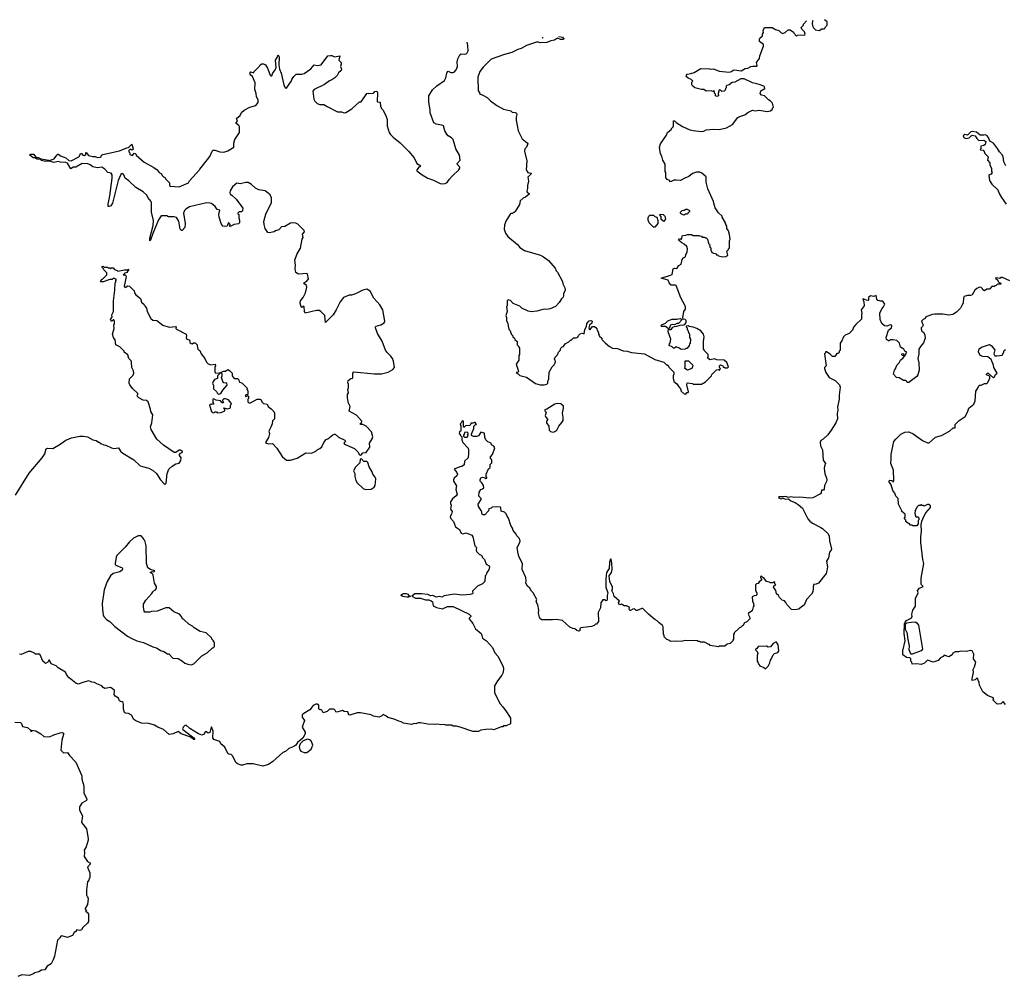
# Model space of a CAD drawing. Extents: x 1980017 to 2252640, y 74400 to 266395.
# Tile 195 of 256: x 2074187 to 2086289, y 249302 to 261061. Entities that reach past the tile are written whole.
import ezdxf

# ---------------------------------------------------------------- set-up
doc = ezdxf.new("R2010")
doc.units = 0

msp = doc.modelspace()

# ---------------------------------------------------------------- linework, layer by layer
at = {"layer": '0CON20XD'}
for points in [[(2080190, 257295), (2080198, 257258), (2080210, 257245), (2080232, 257192), (2080250, 257175), (2080250, 257165), (2080270, 257145), (2080272, 257132), (2080300, 257105), (2080300, 257065), (2080320, 257045), (2080320, 257035), (2080330, 257025), (2080330, 256945), (2080320, 256935), (2080320, 256875), (2080290, 256825), (2080319, 256741), (2080315, 256730), (2080290, 256725), (2080315, 256710), (2080335, 256688), (2080417, 256667), (2080525, 256590), (2080585, 256572), (2080635, 256572), (2080665, 256580), (2080680, 256595), (2080680, 256615), (2080692, 256645), (2080693, 256727), (2080730, 256795), (2080755, 256820), (2080767, 256843), (2080772, 256855), (2080770, 256875), (2080760, 256885), (2080760, 256895), (2080770, 256905), (2080770, 256915), (2080795, 256940), (2080810, 256975), (2080830, 256995), (2080840, 257025), (2080855, 257040), (2080870, 257045), (2080890, 257075), (2080935, 257100), (2080955, 257120), (2080965, 257120), (2080995, 257150), (2081025, 257150), (2081045, 257160), (2081055, 257180), (2081075, 257200), (2081095, 257210), (2081125, 257200), (2081131, 257255), (2081152, 257288), (2081157, 257325), (2081185, 257358), (2081205, 257364), (2081224, 257354), (2081219, 257331), (2081191, 257305), (2081184, 257274), (2081187, 257257), (2081195, 257250), (2081228, 257292), (2081252, 257292), (2081269, 257279), (2081282, 257262), (2081283, 257243), (2081300, 257215), (2081300, 257195), (2081310, 257185), (2081312, 257172), (2081340, 257145), (2081342, 257132), (2081381, 257091), (2081436, 257046), (2081475, 257023), (2081535, 257018), (2081605, 256992), (2081655, 256988), (2081705, 256972), (2081865, 256952), (2081995, 256883), (2082105, 256850), (2082135, 256820), (2082145, 256820), (2082160, 256805), (2082165, 256790), (2082225, 256730), (2082228, 256705), (2082220, 256685), (2082220, 256655), (2082228, 256615), (2082262, 256585), (2082287, 256547), (2082310, 256525), (2082318, 256495), (2082353, 256463), (2082375, 256460), (2082385, 256480), (2082405, 256480), (2082408, 256485), (2082388, 256575), (2082392, 256598), (2082455, 256590), (2082465, 256580), (2082567, 256583), (2082615, 256610), (2082690, 256685), (2082695, 256700), (2082752, 256758), (2082775, 256760), (2082788, 256752), (2082800, 256775), (2082790, 256785), (2082790, 256805), (2082802, 256818), (2082828, 256808), (2082832, 256792), (2082845, 256790), (2082855, 256780), (2082885, 256780), (2082900, 256795), (2082878, 256848), (2082847, 256877), (2082755, 256880), (2082725, 256892), (2082675, 256882), (2082642, 256902), (2082650, 256915), (2082650, 256945), (2082602, 256992), (2082600, 257005), (2082590, 257015), (2082590, 257105), (2082598, 257165), (2082590, 257195), (2082560, 257235), (2082510, 257265), (2082465, 257282), (2082415, 257290), (2082405, 257300), (2082380, 257295), (2082380, 257285), (2082390, 257275), (2082390, 257255), (2082400, 257245), (2082403, 257223), (2082418, 257195), (2082420, 257155), (2082430, 257135), (2082427, 257083), (2082420, 257075), (2082417, 257053), (2082385, 257020), (2082375, 257020), (2082365, 257010), (2082315, 257008), (2082294, 257024), (2082255, 257040), (2082237, 257023), (2082223, 257023), (2082205, 257040), (2082170, 257055), (2082172, 257075), (2082182, 257088), (2082188, 257135), (2082158, 257225), (2082162, 257262), (2082125, 257290), (2082075, 257290), (2082070, 257295), (2082075, 257310), (2082125, 257330), (2082155, 257360), (2082205, 257380), (2082265, 257380), (2082305, 257388), (2082330, 257375), (2082285, 257328), (2082263, 257327), (2082235, 257310), (2082205, 257313), (2082184, 257306), (2082168, 257265), (2082172, 257252), (2082195, 257253), (2082215, 257283), (2082235, 257292), (2082265, 257293), (2082304, 257306), (2082348, 257312), (2082368, 257322), (2082379, 257341), (2082377, 257365), (2082365, 257377), (2082342, 257382), (2082338, 257395), (2082351, 257475), (2082369, 257505), (2082369, 257535), (2082311, 257641), (2082257, 257795), (2082245, 257800), (2082195, 257800), (2082170, 257825), (2082158, 257858), (2082072, 257885), (2082185, 257920), (2082205, 257930), (2082220, 258000), (2082235, 258007), (2082255, 258001), (2082268, 258005), (2082290, 258040), (2082315, 258058), (2082330, 258115), (2082346, 258134), (2082370, 258145), (2082374, 258175), (2082389, 258205), (2082396, 258245), (2082385, 258272), (2082355, 258302), (2082325, 258318), (2082283, 258353), (2082295, 258368), (2082308, 258368), (2082315, 258360), (2082325, 258370), (2082328, 258402), (2082335, 258410), (2082375, 258412), (2082395, 258420), (2082445, 258420), (2082465, 258410), (2082535, 258410), (2082543, 258403), (2082565, 258400), (2082575, 258390), (2082605, 258390), (2082615, 258380), (2082625, 258380), (2082642, 258362), (2082652, 258312), (2082670, 258295), (2082670, 258265), (2082680, 258255), (2082680, 258225), (2082690, 258215), (2082690, 258205), (2082715, 258190), (2082738, 258188), (2082752, 258172), (2082765, 258170), (2082775, 258160), (2082825, 258148), (2082865, 258150), (2082890, 258165), (2082880, 258215), (2082900, 258235), (2082900, 258245), (2082910, 258255), (2082910, 258345), (2082918, 258365), (2082912, 258422), (2082900, 258465), (2082880, 258495), (2082880, 258525), (2082870, 258535), (2082870, 258545), (2082860, 258555), (2082860, 258565), (2082820, 258635), (2082820, 258645), (2082777, 258687), (2082735, 258750), (2082718, 258805), (2082716, 258826), (2082644, 258984), (2082623, 259065), (2082625, 259130), (2082570, 259175), (2082545, 259188), (2082505, 259188), (2082455, 259170), (2082410, 259135), (2082360, 259115), (2082307, 259083), (2082255, 259090), (2082225, 259090), (2082220, 259085), (2082185, 259070), (2082168, 259088), (2082140, 259095), (2082140, 259105), (2082130, 259115), (2082130, 259185), (2082120, 259195), (2082120, 259285), (2082093, 259333), (2082080, 259385), (2082063, 259413), (2082052, 259495), (2082063, 259537), (2082137, 259643), (2082150, 259675), (2082200, 259715), (2082200, 259725), (2082217, 259743), (2082222, 259755), (2082222, 259818), (2082235, 259818), (2082255, 259798), (2082335, 259750), (2082425, 259708), (2082465, 259698), (2082565, 259688), (2082595, 259692), (2082625, 259708), (2082715, 259717), (2082785, 259712), (2082875, 259732), (2082946, 259774), (2083015, 259858), (2083038, 259872), (2083098, 259892), (2083135, 259922), (2083195, 259950), (2083225, 259942), (2083275, 259948), (2083375, 259932), (2083415, 259940), (2083438, 259962), (2083440, 259975), (2083450, 259985), (2083440, 260035), (2083410, 260065), (2083390, 260075), (2083342, 260125), (2083304, 260134), (2083286, 260155), (2083298, 260185), (2083344, 260216), (2083343, 260235), (2083334, 260244), (2083275, 260266), (2083245, 260271), (2083194, 260284), (2083090, 260335), (2083050, 260335), (2082975, 260293), (2082945, 260288), (2082905, 260262), (2082877, 260253), (2082870, 260245), (2082870, 260225), (2082860, 260215), (2082858, 260195), (2082845, 260182), (2082815, 260180), (2082800, 260195), (2082785, 260200), (2082773, 260153), (2082776, 260124), (2082755, 260117), (2082738, 260125), (2082737, 260147), (2082728, 260158), (2082725, 260180), (2082715, 260188), (2082705, 260180), (2082684, 260186), (2082625, 260182), (2082595, 260202), (2082565, 260202), (2082485, 260222), (2082457, 260247), (2082448, 260265), (2082450, 260295), (2082460, 260305), (2082440, 260325), (2082401, 260341), (2082379, 260365), (2082381, 260379), (2082390, 260390), (2082435, 260398), (2082475, 260412), (2082558, 260462), (2082665, 260458), (2082675, 260452), (2082715, 260457), (2082785, 260428), (2082907, 260417), (2082935, 260424), (2082958, 260442), (2082974, 260446), (2083056, 260434), (2083105, 260460), (2083135, 260467), (2083175, 260487), (2083195, 260492), (2083245, 260492), (2083250, 260495), (2083245, 260520), (2083242, 260535), (2083278, 260585), (2083283, 260617), (2083330, 260735), (2083328, 260758), (2083280, 260795), (2083278, 260825), (2083284, 260836), (2083317, 260863), (2083318, 260885), (2083328, 260905), (2083323, 260927), (2083343, 260967), (2083436, 260966), (2083475, 260942), (2083517, 260927), (2083540, 260905), (2083565, 260893), (2083597, 260903), (2083633, 260937), (2083655, 260938), (2083698, 260908), (2083700, 260895), (2083735, 260860), (2083745, 260870), (2083787, 260877), (2083838, 260872), (2083840, 260885), (2083831, 260911), (2083802, 260945), (2083793, 260967), (2083820, 260995), (2083820, 261005), (2083857, 261047)], [(2083934, 261052), (2083930, 261045), (2083928, 261015), (2083932, 260985), (2083945, 260960), (2083970, 260935), (2084015, 260930), (2084045, 260950), (2084075, 260950), (2084088, 260962), (2084090, 260975), (2084110, 260995), (2084110, 261035), (2084077, 261061)], [(2080813, 260856), (2080858, 260848), (2080873, 260825), (2080872, 260818), (2080835, 260817), (2080795, 260834), (2080760, 260810), (2080715, 260801), (2080665, 260780), (2080586, 260776), (2080565, 260786), (2080540, 260785), (2080417, 260745), (2080352, 260708), (2080308, 260695), (2080234, 260656), (2080145, 260634), (2079982, 260575), (2079882, 260478), (2079844, 260426), (2079817, 260353), (2079820, 260185), (2079840, 260165), (2079840, 260155), (2079850, 260145), (2079880, 260135), (2079933, 260103), (2079975, 260062), (2080050, 260005), (2080135, 259962), (2080207, 259947), (2080225, 259940), (2080240, 259925), (2080275, 259922), (2080292, 259912), (2080296, 259896), (2080287, 259865), (2080287, 259827), (2080312, 259695), (2080362, 259595), (2080426, 259546), (2080431, 259535), (2080418, 259495), (2080396, 259474), (2080393, 259445), (2080422, 259325), (2080413, 259215), (2080432, 259185), (2080472, 259175), (2080472, 259165), (2080432, 259125), (2080440, 259075), (2080428, 259025), (2080428, 258985), (2080420, 258955), (2080425, 258940), (2080448, 258925), (2080449, 258915), (2080405, 258881), (2080375, 258866), (2080340, 258835), (2080332, 258788), (2080278, 258705), (2080265, 258690), (2080255, 258690), (2080245, 258680), (2080225, 258680), (2080215, 258670), (2080164, 258586), (2080147, 258537), (2080143, 258485), (2080159, 258439), (2080187, 258397), (2080305, 258298), (2080335, 258262), (2080390, 258225), (2080590, 258165), (2080626, 258146), (2080685, 258102), (2080770, 258005), (2080780, 257975), (2080797, 257957), (2080858, 257845), (2080863, 257813), (2080888, 257765), (2080890, 257745), (2080888, 257725), (2080872, 257695), (2080872, 257665), (2080865, 257650), (2080845, 257630), (2080816, 257584), (2080773, 257537), (2080705, 257507), (2080665, 257500), (2080635, 257503), (2080543, 257477), (2080475, 257470), (2080435, 257478), (2080360, 257515), (2080335, 257538), (2080252, 257572), (2080218, 257608), (2080192, 257618), (2080180, 257605), (2080180, 257545), (2080172, 257535), (2080180, 257475), (2080162, 257425), (2080172, 257402), (2080172, 257365), (2080187, 257327), (2080190, 257295)], [(2080605, 260843), (2080615, 260840), (2080622, 260844)], [(2075285, 258766), (2075276, 258766), (2075273, 258795), (2075293, 258895), (2075325, 259115), (2075324, 259154), (2075313, 259173), (2075271, 259181), (2075235, 259222), (2075195, 259250), (2075145, 259241), (2075085, 259253), (2075055, 259277), (2075025, 259290), (2074955, 259292), (2074875, 259248), (2074845, 259250), (2074815, 259230), (2074776, 259296), (2074756, 259306), (2074685, 259308), (2074665, 259317), (2074605, 259307), (2074553, 259323), (2074505, 259320), (2074455, 259332), (2074442, 259342), (2074400, 259345), (2074372, 259362), (2074354, 259364), (2074310, 259395), (2074315, 259410), (2074355, 259408), (2074388, 259368), (2074415, 259368), (2074445, 259350), (2074546, 259336), (2074555, 259330), (2074609, 259351), (2074645, 259398), (2074655, 259408), (2074663, 259407), (2074689, 259389), (2074753, 259365), (2074789, 259329), (2074820, 259325), (2074912, 259375), (2074922, 259385), (2074935, 259418), (2074947, 259417), (2074965, 259398), (2074985, 259392), (2075000, 259405), (2075000, 259425), (2075005, 259427), (2075033, 259393), (2075085, 259381), (2075115, 259381), (2075145, 259369), (2075179, 259371), (2075190, 259375), (2075192, 259395), (2075210, 259405), (2075415, 259450), (2075505, 259488), (2075525, 259490), (2075565, 259530), (2075582, 259475), (2075577, 259463), (2075565, 259458), (2075545, 259470), (2075530, 259455), (2075530, 259435), (2075540, 259425), (2075542, 259405), (2075575, 259392), (2075595, 259420), (2075608, 259418), (2075620, 259405), (2075620, 259395), (2075715, 259308), (2075836, 259246), (2075876, 259216), (2075902, 259182), (2075930, 259165), (2075940, 259145), (2075955, 259130), (2075970, 259125), (2075980, 259105), (2076030, 259055), (2076030, 259025), (2076040, 259015), (2076145, 259006), (2076260, 259055), (2076275, 259080), (2076396, 259214), (2076400, 259225), (2076495, 259342), (2076525, 259380), (2076552, 259445), (2076565, 259458), (2076585, 259458), (2076645, 259438), (2076695, 259433), (2076745, 259448), (2076820, 259495), (2076820, 259545), (2076833, 259587), (2076890, 259675), (2076888, 259745), (2076879, 259759), (2076848, 259785), (2076848, 259795), (2076862, 259815), (2076852, 259848), (2076896, 259884), (2076915, 259920), (2076945, 259950), (2077015, 259988), (2077090, 260005), (2077120, 260045), (2077118, 260075), (2077098, 260115), (2077093, 260155), (2077077, 260205), (2077083, 260285), (2077050, 260365), (2077021, 260385), (2077020, 260415), (2077025, 260420), (2077065, 260410), (2077070, 260425), (2077135, 260488), (2077144, 260506), (2077163, 260517), (2077185, 260519), (2077207, 260505), (2077232, 260465), (2077265, 260380), (2077275, 260370), (2077285, 260370), (2077300, 260410), (2077322, 260435), (2077340, 260475), (2077330, 260565), (2077352, 260595), (2077365, 260630), (2077376, 260604), (2077371, 260501), (2077380, 260455), (2077402, 260405), (2077435, 260260), (2077450, 260225), (2077465, 260220), (2077507, 260283), (2077525, 260300), (2077533, 260327), (2077558, 260365), (2077585, 260390), (2077655, 260390), (2077685, 260398), (2077765, 260457), (2077805, 260507), (2077845, 260500), (2077894, 260506), (2077975, 260617), (2078005, 260623), (2078025, 260620), (2078055, 260604), (2078120, 260615), (2078110, 260565), (2078140, 260535), (2078140, 260515), (2078128, 260485), (2078142, 260455), (2078140, 260435), (2078105, 260410), (2078090, 260375), (2078060, 260345), (2078025, 260320), (2077995, 260308), (2077935, 260263), (2077805, 260202), (2077788, 260182), (2077802, 260085), (2077815, 260060), (2077845, 260032), (2077875, 260018), (2077925, 260017), (2077966, 259996), (2078095, 259928), (2078143, 259927), (2078175, 259918), (2078195, 259922), (2078268, 259965), (2078365, 260050), (2078385, 260052), (2078455, 260152), (2078465, 260158), (2078475, 260152), (2078535, 260158), (2078552, 260178), (2078575, 260184), (2078586, 260164), (2078580, 260055), (2078585, 260050), (2078618, 260048), (2078620, 259995), (2078630, 259985), (2078630, 259975), (2078655, 259950), (2078692, 259872), (2078702, 259835), (2078702, 259755), (2078730, 259675), (2078745, 259650), (2078777, 259617), (2078865, 259548), (2078966, 259446), (2079034, 259364), (2079067, 259295), (2079118, 259265), (2079083, 259235), (2079070, 259215), (2079070, 259205), (2079134, 259154), (2079204, 259114), (2079275, 259090), (2079355, 259048), (2079385, 259042), (2079415, 259048), (2079439, 259061), (2079465, 259098), (2079506, 259144), (2079586, 259214), (2079598, 259235), (2079595, 259248), (2079563, 259285), (2079563, 259295), (2079599, 259335), (2079592, 259395), (2079549, 259475), (2079515, 259588), (2079495, 259610), (2079453, 259635), (2079436, 259655), (2079413, 259697), (2079396, 259755), (2079375, 259766), (2079305, 259778), (2079278, 259795), (2079233, 259915), (2079233, 259955), (2079214, 260046), (2079216, 260124), (2079260, 260200), (2079312, 260248), (2079408, 260315), (2079424, 260346), (2079435, 260405), (2079445, 260424), (2079455, 260427), (2079485, 260411), (2079509, 260411), (2079525, 260418), (2079552, 260445), (2079566, 260484), (2079563, 260545), (2079571, 260579), (2079595, 260630), (2079615, 260642), (2079655, 260637), (2079675, 260640), (2079688, 260652), (2079701, 260679), (2079696, 260745), (2079688, 260786)], [(2086308, 259265), (2086281, 259315), (2086274, 259375), (2086266, 259395), (2086230, 259435), (2086205, 259480), (2086157, 259545), (2086110, 259570), (2086094, 259615), (2086075, 259637), (2086054, 259646), (2086035, 259640), (2085993, 259643), (2085945, 259680), (2085894, 259686), (2085879, 259681), (2085835, 259642), (2085805, 259652), (2085782, 259635), (2085790, 259615), (2085815, 259600), (2085855, 259608), (2085882, 259635), (2085895, 259640), (2085930, 259635), (2085951, 259601), (2085975, 259578), (2086035, 259582), (2086062, 259565), (2086053, 259527), (2086037, 259513), (2086002, 259508), (2086000, 259475), (2085990, 259465), (2085995, 259460), (2086028, 259458), (2086042, 259442), (2086050, 259415), (2086090, 259375), (2086084, 259334), (2086112, 259302), (2086112, 259275), (2086130, 259235), (2086130, 259195), (2086138, 259185), (2086128, 259162), (2086115, 259160), (2086100, 259145), (2086108, 259085), (2086135, 259038), (2086210, 258970), (2086227, 258925), (2086256, 258875), (2086313, 258795)], [(2074135, 255218), (2074305, 255487), (2074463, 255675), (2074497, 255725), (2074514, 255786), (2074527, 255793), (2074595, 255792), (2074686, 255844), (2074755, 255891), (2074825, 255923), (2074927, 255943), (2074973, 255943), (2075022, 255932), (2075085, 255898), (2075125, 255888), (2075155, 255870), (2075165, 255870), (2075183, 255853), (2075220, 255835), (2075245, 255832), (2075315, 255797), (2075345, 255791), (2075400, 255800), (2075428, 255758), (2075455, 255733), (2075591, 255651), (2075669, 255579), (2075695, 255568), (2075775, 255550), (2075832, 255515), (2075868, 255485), (2075918, 255405), (2075965, 255350), (2075975, 255350), (2075987, 255363), (2075998, 255485), (2076018, 255535), (2076060, 255575), (2076105, 255602), (2076126, 255604), (2076145, 255612), (2076156, 255624), (2076167, 255643), (2076170, 255675), (2076152, 255705), (2076152, 255715), (2076165, 255732), (2076186, 255744), (2076188, 255755), (2076165, 255769), (2076145, 255770), (2076105, 255740), (2076085, 255743), (2075955, 255833), (2075873, 255905), (2075803, 256025), (2075793, 256055), (2075813, 256105), (2075822, 256205), (2075798, 256245), (2075793, 256275), (2075764, 256364), (2075745, 256379), (2075703, 256383), (2075650, 256415), (2075635, 256430), (2075630, 256445), (2075640, 256455), (2075640, 256465), (2075575, 256528), (2075540, 256575), (2075532, 256595), (2075538, 256645), (2075580, 256690), (2075589, 256715), (2075584, 256744), (2075564, 256785), (2075562, 256855), (2075557, 256867), (2075530, 256895), (2075515, 256940), (2075470, 256975), (2075470, 256985), (2075419, 257039), (2075370, 257065), (2075360, 257125), (2075338, 257155), (2075328, 257195), (2075350, 257265), (2075343, 257305), (2075352, 257328), (2075352, 257352), (2075345, 257370), (2075335, 257370), (2075315, 257350), (2075304, 257375), (2075322, 257408), (2075321, 257435), (2075338, 257475), (2075340, 257605), (2075358, 257738), (2075360, 257825), (2075370, 257835), (2075370, 257855), (2075378, 257868), (2075365, 257870), (2075355, 257880), (2075335, 257880), (2075322, 257868), (2075294, 257866), (2075215, 257837), (2075180, 257840), (2075194, 257866), (2075210, 257875), (2075260, 257925), (2075258, 257948), (2075220, 257985), (2075218, 257998), (2075200, 258015), (2075202, 258028), (2075215, 258030), (2075225, 258020), (2075265, 258020), (2075275, 258010), (2075295, 258010), (2075305, 258000), (2075315, 258010), (2075335, 258010), (2075352, 257992), (2075385, 257980), (2075395, 257970), (2075474, 257986), (2075513, 257987), (2075530, 257995), (2075505, 257953), (2075480, 257945), (2075460, 257925), (2075475, 257920), (2075485, 257930), (2075496, 257905), (2075473, 257783), (2075485, 257770), (2075515, 257790), (2075537, 257787), (2075595, 257730), (2075600, 257705), (2075615, 257680), (2075670, 257635), (2075685, 257590), (2075715, 257560), (2075728, 257535), (2075747, 257515), (2075752, 257475), (2075798, 257388), (2075825, 257368), (2075874, 257364), (2075946, 257306), (2076025, 257280), (2076105, 257290), (2076110, 257285), (2076108, 257265), (2076115, 257258), (2076232, 257195), (2076238, 257175), (2076232, 257155), (2076240, 257135), (2076276, 257126), (2076280, 257095), (2076295, 257080), (2076305, 257078), (2076325, 257090), (2076345, 257090), (2076367, 257065), (2076368, 257052), (2076375, 257010), (2076403, 256993), (2076418, 256955), (2076462, 256895), (2076485, 256850), (2076505, 256830), (2076535, 256820), (2076588, 256828), (2076592, 256805), (2076587, 256793), (2076585, 256730), (2076598, 256718), (2076650, 256720), (2076648, 256712), (2076620, 256685), (2076620, 256650), (2076582, 256638), (2076563, 256615), (2076558, 256595), (2076568, 256565), (2076570, 256525), (2076605, 256490), (2076617, 256467), (2076635, 256460), (2076660, 256465), (2076684, 256506), (2076737, 256567), (2076733, 256593), (2076698, 256598), (2076683, 256613), (2076668, 256665), (2076677, 256685), (2076677, 256707), (2076668, 256718), (2076650, 256720), (2076650, 256725), (2076695, 256742), (2076715, 256740), (2076745, 256760), (2076765, 256750), (2076797, 256717), (2076800, 256685), (2076822, 256652), (2076865, 256650), (2076880, 256635), (2076885, 256610), (2076923, 256593), (2076988, 256528), (2076980, 256515), (2076990, 256505), (2076990, 256455), (2076965, 256450), (2076960, 256435), (2076965, 256430), (2076975, 256430), (2076985, 256440), (2077000, 256435), (2077000, 256405), (2076990, 256395), (2076992, 256362), (2077005, 256350), (2077025, 256353), (2077105, 256398), (2077137, 256397), (2077155, 256390), (2077162, 256365), (2077185, 256342), (2077230, 256335), (2077242, 256305), (2077279, 256279), (2077310, 256245), (2077318, 256225), (2077318, 256155), (2077295, 256130), (2077290, 256095), (2077273, 256053), (2077251, 256005), (2077256, 255976), (2077244, 255926), (2077210, 255865), (2077220, 255855), (2077245, 255848), (2077295, 255850), (2077348, 255795), (2077414, 255694), (2077444, 255664), (2077468, 255648), (2077515, 255648), (2077597, 255673), (2077705, 255738), (2077775, 255732), (2077825, 255758), (2077844, 255776), (2077875, 255790), (2077900, 255810), (2077924, 255866), (2077955, 255900), (2077975, 255908), (2078035, 255958), (2078055, 255968), (2078066, 255966), (2078105, 255928), (2078183, 255893), (2078192, 255875), (2078170, 255855), (2078178, 255845), (2078301, 255791), (2078345, 255750), (2078365, 255712), (2078375, 255708), (2078390, 255715), (2078405, 255738), (2078445, 255740), (2078492, 255805), (2078488, 255855), (2078521, 255909), (2078527, 255935), (2078512, 255995), (2078447, 256065), (2078404, 256084), (2078380, 256085), (2078368, 256095), (2078388, 256105), (2078393, 256125), (2078325, 256200), (2078238, 256248), (2078250, 256305), (2078228, 256348), (2078218, 256415), (2078218, 256455), (2078228, 256475), (2078222, 256515), (2078230, 256535), (2078230, 256585), (2078220, 256595), (2078223, 256627), (2078255, 256650), (2078280, 256655), (2078282, 256715), (2078295, 256732), (2078545, 256708), (2078635, 256710), (2078715, 256730), (2078775, 256762), (2078792, 256785), (2078780, 256865), (2078769, 256895), (2078750, 256925), (2078708, 256965), (2078681, 257001), (2078640, 257110), (2078583, 257205), (2078562, 257275), (2078560, 257285), (2078569, 257295), (2078625, 257309), (2078666, 257335), (2078675, 257355), (2078649, 257495), (2078615, 257558), (2078539, 257639), (2078496, 257726), (2078455, 257748), (2078404, 257736), (2078315, 257690), (2078267, 257677), (2078235, 257676), (2078167, 257645), (2078126, 257594), (2078077, 257493), (2078040, 257435), (2077945, 257340), (2077938, 257425), (2077890, 257475), (2077866, 257486), (2077835, 257486), (2077695, 257453), (2077686, 257475), (2077685, 257530), (2077675, 257538), (2077655, 257522), (2077645, 257532), (2077634, 257575), (2077638, 257605), (2077671, 257645), (2077698, 257702), (2077718, 257775), (2077714, 257795), (2077686, 257815), (2077681, 257825), (2077715, 257846), (2077735, 257875), (2077724, 257934), (2077715, 257940), (2077666, 257936), (2077615, 257934), (2077580, 257955), (2077572, 258002), (2077576, 258045), (2077569, 258105), (2077594, 258175), (2077638, 258252), (2077657, 258363), (2077670, 258385), (2077662, 258425), (2077687, 258453), (2077685, 258470), (2077605, 258549), (2077580, 258560), (2077545, 258566), (2077515, 258559), (2077445, 258521), (2077405, 258516), (2077372, 258478), (2077330, 258465), (2077316, 258454), (2077255, 258443), (2077237, 258447), (2077202, 258495), (2077190, 258545), (2077189, 258581), (2077211, 258669), (2077282, 258815), (2077282, 258872), (2077265, 258908), (2077206, 258956), (2077125, 258971), (2077085, 258991), (2077036, 259036), (2076995, 259061), (2076965, 259061), (2076895, 259044), (2076855, 259051), (2076801, 259005), (2076773, 258957), (2076770, 258935), (2076775, 258918), (2076796, 258906), (2076847, 258855), (2076928, 258745), (2076925, 258710), (2076915, 258700), (2076885, 258700), (2076870, 258685), (2076870, 258675), (2076880, 258665), (2076880, 258625), (2076890, 258595), (2076890, 258565), (2076877, 258553), (2076825, 258542), (2076775, 258520), (2076770, 258525), (2076772, 258545), (2076755, 258568), (2076736, 258524), (2076705, 258518), (2076685, 258524), (2076664, 258555), (2076637, 258635), (2076634, 258666), (2076645, 258718), (2076615, 258727), (2076588, 258765), (2076545, 258800), (2076525, 258808), (2076485, 258810), (2076275, 258759), (2076227, 258733), (2076213, 258717), (2076202, 258685), (2076220, 258555), (2076218, 258505), (2076185, 258470), (2076175, 258470), (2076160, 258485), (2076152, 258535), (2076142, 258585), (2076115, 258630), (2076085, 258640), (2076015, 258640), (2075995, 258650), (2075925, 258650), (2075895, 258600), (2075825, 258435), (2075795, 258351), (2075785, 258343), (2075785, 258375), (2075828, 258532), (2075832, 258592), (2075808, 258695), (2075808, 258805), (2075802, 258825), (2075762, 258875), (2075748, 258905), (2075706, 258946), (2075615, 258998), (2075529, 259079), (2075485, 259112), (2075467, 259155), (2075445, 259170), (2075430, 259160), (2075397, 259085), (2075329, 258805), (2075307, 258775), (2075285, 258766)], [(2082355, 258660), (2082322, 258672), (2082310, 258685), (2082310, 258695), (2082330, 258715), (2082355, 258720), (2082375, 258732), (2082392, 258732), (2082420, 258715), (2082420, 258705), (2082400, 258685), (2082395, 258670), (2082365, 258670), (2082355, 258660)], [(2081995, 258510), (2081975, 258510), (2081923, 258565), (2081912, 258595), (2081912, 258625), (2081920, 258645), (2081933, 258657), (2081975, 258658), (2081992, 258642), (2082018, 258635), (2082032, 258592), (2082030, 258555), (2081995, 258510)], [(2082105, 258580), (2082070, 258605), (2082072, 258642), (2082050, 258665), (2082065, 258670), (2082095, 258668), (2082115, 258648), (2082126, 258614), (2082105, 258580)], [(2086355, 257851), (2086265, 257892), (2086248, 257892), (2086235, 257880), (2086185, 257890), (2086180, 257885), (2086208, 257858), (2086212, 257842), (2086225, 257830), (2086238, 257828), (2086247, 257817), (2086245, 257810), (2086205, 257810), (2086188, 257792), (2086175, 257790), (2086165, 257780), (2086135, 257780), (2086105, 257750), (2086075, 257748), (2086045, 257728), (2086025, 257740), (2086020, 257755), (2086005, 257770), (2085985, 257772), (2085952, 257758), (2085925, 257738), (2085895, 257678), (2085875, 257672), (2085835, 257672), (2085795, 257658), (2085787, 257643), (2085782, 257575), (2085765, 257550), (2085752, 257515), (2085702, 257468), (2085655, 257438), (2085605, 257429), (2085535, 257441), (2085435, 257441), (2085405, 257436), (2085325, 257408), (2085315, 257390), (2085290, 257375), (2085272, 257355), (2085292, 257305), (2085285, 257288), (2085268, 257275), (2085267, 257263), (2085275, 257232), (2085298, 257215), (2085312, 257185), (2085316, 257145), (2085295, 257088), (2085260, 257045), (2085239, 257011), (2085236, 256955), (2085224, 256895), (2085237, 256845), (2085241, 256755), (2085227, 256695), (2085212, 256675), (2085115, 256600), (2085095, 256600), (2085090, 256615), (2085077, 256627), (2085048, 256628), (2084995, 256660), (2084962, 256662), (2084928, 256705), (2084940, 256755), (2084952, 256768), (2084968, 256815), (2084998, 256842), (2085014, 256876), (2085046, 256904), (2085060, 256925), (2085060, 256930), (2085034, 256934), (2085028, 256945), (2085030, 256955), (2085045, 256958), (2085060, 256930), (2085065, 256930), (2085090, 256975), (2085067, 256987), (2085053, 257013), (2085012, 257035), (2085000, 257085), (2084966, 257116), (2084923, 257127), (2084885, 257128), (2084875, 257112), (2084865, 257112), (2084842, 257132), (2084837, 257155), (2084867, 257245), (2084904, 257275), (2084908, 257295), (2084902, 257305), (2084885, 257311), (2084845, 257296), (2084818, 257298), (2084782, 257325), (2084762, 257375), (2084758, 257452), (2084783, 257507), (2084805, 257530), (2084820, 257565), (2084795, 257600), (2084765, 257600), (2084757, 257607), (2084735, 257610), (2084722, 257625), (2084715, 257670), (2084685, 257658), (2084645, 257668)], [(2084645, 257668), (2084620, 257645), (2084620, 257615), (2084615, 257610), (2084593, 257613), (2084555, 257630), (2084550, 257625), (2084562, 257592), (2084568, 257545), (2084530, 257495), (2084538, 257455), (2084532, 257435), (2084535, 257380), (2084464, 257316), (2084435, 257280), (2084422, 257245), (2084409, 257231), (2084380, 257205), (2084332, 257185), (2084312, 257165), (2084292, 257115), (2084272, 257085), (2084270, 256995), (2084260, 256985), (2084258, 256972), (2084245, 256960), (2084232, 256958), (2084205, 256920), (2084175, 256920), (2084149, 256949), (2084105, 256978), (2084092, 256978), (2084090, 256965), (2084080, 256955), (2084100, 256805), (2084080, 256785), (2084078, 256775), (2084097, 256725), (2084137, 256665), (2084208, 256625), (2084262, 256575), (2084270, 256545), (2084257, 256445), (2084259, 256395), (2084239, 256299), (2084242, 256265), (2084233, 256215), (2084237, 256155), (2084216, 256105), (2084161, 256015), (2084119, 255959), (2084062, 255905), (2084035, 255889), (2084025, 255865), (2084031, 255825), (2084052, 255775), (2084063, 255645), (2084091, 255605), (2084077, 255575), (2084073, 255545), (2084083, 255483), (2084105, 255425), (2084107, 255405), (2084104, 255385), (2084079, 255335), (2084075, 255290), (2084065, 255280), (2084042, 255278), (2084038, 255245), (2084028, 255235), (2083934, 255184), (2083895, 255181), (2083775, 255191), (2083705, 255188), (2083665, 255197), (2083635, 255187), (2083605, 255202), (2083575, 255196), (2083532, 255198), (2083518, 255195), (2083514, 255186), (2083545, 255173), (2083565, 255178), (2083605, 255169), (2083635, 255172), (2083666, 255146), (2083720, 255125), (2083755, 255102), (2083808, 255055), (2083873, 254925), (2083897, 254897), (2083932, 254872), (2084035, 254821), (2084055, 254806), (2084121, 254745), (2084138, 254715), (2084141, 254655), (2084163, 254555), (2084160, 254541), (2084139, 254515), (2084126, 254445), (2084104, 254405), (2084115, 254335), (2084109, 254285), (2084098, 254252), (2084005, 254136), (2083976, 254124), (2083945, 254120), (2083935, 254030), (2083919, 254001), (2083858, 253935), (2083827, 253863), (2083795, 253844), (2083765, 253816), (2083715, 253808), (2083675, 253812), (2083614, 253874), (2083605, 253898), (2083585, 253918), (2083557, 253927), (2083527, 253957), (2083512, 253985), (2083490, 254005), (2083480, 254045), (2083450, 254085), (2083462, 254108), (2083480, 254115), (2083470, 254125), (2083470, 254145), (2083455, 254150), (2083445, 254140), (2083415, 254140), (2083397, 254147), (2083364, 254154), (2083335, 254200), (2083325, 254200), (2083305, 254220), (2083292, 254218), (2083290, 254205), (2083310, 254175), (2083275, 254150), (2083265, 254132), (2083243, 254127), (2083230, 254115), (2083232, 254045), (2083247, 254017), (2083247, 253993), (2083237, 253983), (2083215, 253980), (2083190, 253965), (2083192, 253915), (2083207, 253887), (2083210, 253855), (2083200, 253845), (2083190, 253795), (2083143, 253767), (2083142, 253755), (2083162, 253715), (2083160, 253695), (2083125, 253660), (2083094, 253646), (2083075, 253610), (2083065, 253610), (2083045, 253590), (2083032, 253588), (2082970, 253525), (2082970, 253515), (2082960, 253505), (2082960, 253445), (2082950, 253435), (2082950, 253425), (2082920, 253395), (2082883, 253387), (2082855, 253360), (2082785, 253360), (2082775, 253352), (2082675, 253370), (2082665, 253380), (2082655, 253380), (2082605, 253408), (2082555, 253410), (2082545, 253420), (2082525, 253420), (2082515, 253428), (2082365, 253432), (2082315, 253418), (2082265, 253422), (2082185, 253420), (2082175, 253430), (2082142, 253442), (2082110, 253475), (2082110, 253495), (2082100, 253505), (2082097, 253597), (2082086, 253616), (2082045, 253648), (2082023, 253673), (2081995, 253688), (2081915, 253752), (2081845, 253822), (2081835, 253823), (2081778, 253798), (2081765, 253800), (2081745, 253818), (2081723, 253817), (2081695, 253800), (2081685, 253800), (2081678, 253815), (2081680, 253835), (2081670, 253845), (2081645, 253858), (2081615, 253858), (2081585, 253878), (2081565, 253870), (2081555, 253873), (2081548, 253895), (2081560, 253915), (2081495, 253973), (2081484, 254005), (2081464, 254045), (2081472, 254065), (2081472, 254085), (2081439, 254155), (2081434, 254225), (2081459, 254265), (2081469, 254305), (2081466, 254385), (2081458, 254425), (2081455, 254432), (2081448, 254432), (2081438, 254395), (2081434, 254315), (2081401, 254265), (2081390, 254185), (2081391, 254085), (2081414, 254015), (2081407, 253985), (2081409, 253931), (2081405, 253920), (2081395, 253918), (2081375, 253930), (2081355, 253932), (2081328, 253895), (2081327, 253833), (2081298, 253775), (2081300, 253665), (2081275, 253630), (2081265, 253630), (2081247, 253613), (2081215, 253602), (2081085, 253588), (2081072, 253575), (2081070, 253550), (2081055, 253547), (2081034, 253554), (2081010, 253575), (2080985, 253579), (2080950, 253595), (2080857, 253677), (2080785, 253689), (2080735, 253683), (2080605, 253686), (2080585, 253697), (2080575, 253718), (2080564, 253765), (2080566, 253805), (2080557, 253867), (2080533, 253905), (2080543, 253935), (2080499, 254015), (2080478, 254038), (2080456, 254075), (2080429, 254099), (2080407, 254135), (2080411, 254165), (2080406, 254204), (2080364, 254305), (2080366, 254375), (2080324, 254454), (2080312, 254495), (2080301, 254575), (2080334, 254635), (2080338, 254655), (2080325, 254688), (2080296, 254715), (2080288, 254738), (2080252, 254782), (2080245, 254812), (2080224, 254845), (2080194, 254934), (2080173, 254965), (2080167, 254987), (2080147, 255007), (2080105, 255020), (2080102, 255062), (2080095, 255070), (2080045, 255072), (2079995, 255070), (2079982, 255058), (2079955, 255050), (2079948, 255025), (2079903, 254977), (2079875, 254973), (2079865, 254990), (2079867, 255007), (2079859, 255029), (2079825, 255078), (2079822, 255108), (2079860, 255165), (2079860, 255175), (2079831, 255205), (2079835, 255252), (2079855, 255288), (2079877, 255293), (2079890, 255305), (2079886, 255336), (2079868, 255368), (2079848, 255388), (2079847, 255405), (2079855, 255428), (2079874, 255436), (2079905, 255430), (2079915, 255420), (2079930, 255425), (2079930, 255435), (2079920, 255445), (2079922, 255475), (2079949, 255541), (2079970, 255555), (2079970, 255595), (2079990, 255615), (2079990, 255655), (2079973, 255663), (2079974, 255686), (2079998, 255715), (2080025, 255800), (2080015, 255818), (2079987, 255837), (2079980, 255855), (2079941, 255871), (2079918, 255895), (2079904, 255924), (2079898, 255978), (2079855, 255990), (2079825, 255948), (2079805, 255938), (2079765, 255938), (2079742, 255952), (2079740, 255965), (2079770, 256035), (2079770, 256065), (2079785, 256080), (2079800, 256085), (2079785, 256110), (2079775, 256112), (2079755, 256100), (2079735, 256100), (2079718, 256072), (2079665, 256070), (2079645, 256050), (2079640, 256055), (2079640, 256125), (2079635, 256130), (2079622, 256128), (2079618, 256112), (2079600, 256095), (2079610, 256065), (2079610, 256005), (2079592, 255998), (2079590, 255975), (2079600, 255965), (2079600, 255955), (2079620, 255935), (2079621, 255895), (2079633, 255863), (2079697, 255795), (2079703, 255775), (2079704, 255735), (2079698, 255675), (2079656, 255635), (2079650, 255590), (2079621, 255569), (2079595, 255567), (2079528, 255535), (2079560, 255495), (2079568, 255475), (2079561, 255455), (2079527, 255425), (2079517, 255405), (2079519, 255389), (2079555, 255330), (2079548, 255285), (2079562, 255228), (2079553, 255207), (2079507, 255173), (2079482, 255135), (2079483, 255115), (2079492, 255095), (2079482, 255045), (2079503, 255015), (2079496, 254984), (2079478, 254955), (2079480, 254935), (2079517, 254895), (2079545, 254828), (2079594, 254794), (2079615, 254751), (2079635, 254742), (2079675, 254754), (2079744, 254725), (2079756, 254705), (2079782, 254595), (2079802, 254575), (2079798, 254545), (2079802, 254525), (2079835, 254492), (2079859, 254479), (2079870, 254465), (2079870, 254455), (2079900, 254425), (2079920, 254370), (2079957, 254347), (2079963, 254335), (2079955, 254297), (2079927, 254265), (2079922, 254238), (2079910, 254225), (2079902, 254155), (2079874, 254126), (2079815, 254097), (2079768, 254055), (2079752, 254035), (2079756, 254014), (2079753, 254005), (2079725, 253994), (2079625, 253989), (2079525, 253998), (2079405, 253979), (2079375, 253964), (2079345, 253971), (2079304, 253964), (2079265, 253984), (2079235, 253981), (2079205, 253994), (2079125, 254004), (2079045, 254003), (2079007, 253975), (2079051, 253951), (2079115, 253949), (2079175, 253931), (2079215, 253929), (2079245, 253919), (2079260, 253905), (2079267, 253857), (2079310, 253835), (2079385, 253820), (2079443, 253847), (2079515, 253848), (2079710, 253755), (2079730, 253735), (2079730, 253725), (2079710, 253705), (2079710, 253695), (2079755, 253640), (2079788, 253575), (2079858, 253515), (2079868, 253492)], [(2086303, 252643), (2086275, 252680), (2086247, 252653), (2086205, 252648), (2086195, 252652), (2086150, 252695), (2086150, 252705), (2086160, 252715), (2086150, 252725), (2086083, 252753), (2086025, 252800), (2085983, 252883), (2085978, 252915), (2085955, 252970), (2085932, 252948), (2085895, 252940), (2085893, 252965), (2085910, 253035), (2085904, 253075), (2085923, 253105), (2085939, 253165), (2085911, 253205), (2085913, 253263), (2085892, 253302), (2085875, 253306), (2085825, 253296), (2085745, 253300), (2085725, 253291), (2085685, 253293), (2085654, 253276), (2085647, 253255), (2085605, 253228), (2085548, 253252), (2085536, 253234), (2085504, 253216), (2085475, 253183), (2085416, 253166), (2085345, 253190), (2085307, 253153), (2085265, 253137), (2085215, 253142), (2085155, 253140), (2085150, 253165), (2085140, 253175), (2085140, 253205), (2085127, 253217), (2085085, 253220), (2085040, 253255), (2085040, 253305), (2085070, 253425), (2085059, 253515), (2085060, 253635), (2085068, 253655), (2085088, 253675), (2085142, 253705), (2085157, 253723), (2085153, 253755), (2085163, 253805), (2085196, 253854), (2085198, 253945), (2085230, 254015), (2085222, 254045), (2085246, 254074), (2085290, 254095), (2085270, 254115), (2085268, 254125), (2085267, 254195), (2085300, 254375), (2085288, 254425), (2085264, 254635), (2085262, 254705), (2085271, 254775), (2085267, 254853), (2085273, 254897), (2085298, 254955), (2085325, 255000), (2085380, 255065), (2085380, 255085), (2085362, 255102), (2085345, 255102), (2085305, 255080), (2085295, 255090), (2085275, 255090), (2085265, 255100), (2085255, 255090), (2085235, 255088), (2085215, 255070), (2085192, 255025), (2085188, 254995), (2085192, 254975), (2085202, 254952), (2085225, 254950), (2085240, 254935), (2085240, 254915), (2085230, 254905), (2085230, 254865), (2085215, 254840), (2085165, 254840), (2085155, 254850), (2085135, 254850), (2085118, 254868), (2085102, 254872), (2085080, 254895), (2085078, 254908), (2085060, 254925), (2085060, 254935), (2085070, 254945), (2085070, 254985), (2085030, 255015), (2085030, 255025), (2084988, 255105), (2084982, 255175), (2084956, 255205), (2084941, 255241), (2084917, 255275), (2084898, 255345), (2084875, 255380), (2084878, 255402), (2084906, 255396), (2084925, 255382), (2084932, 255395), (2084928, 255525), (2084892, 255605), (2084900, 255665), (2084898, 255715), (2084932, 255875), (2084954, 255906), (2085018, 255965), (2085065, 255991), (2085115, 255994), (2085170, 255970), (2085285, 255887), (2085345, 255862), (2085365, 255862), (2085442, 255928), (2085515, 255950), (2085616, 256004), (2085660, 256045), (2085686, 256044), (2085686, 256084), (2085707, 256105), (2085734, 256136), (2085808, 256185), (2085837, 256235), (2085854, 256286), (2085912, 256335), (2085932, 256378), (2085938, 256495), (2085965, 256530), (2085975, 256560), (2085985, 256570), (2086005, 256570), (2086045, 256588), (2086075, 256590), (2086088, 256602), (2086112, 256655), (2086112, 256672), (2086108, 256678), (2086070, 256695), (2086070, 256705), (2086085, 256720), (2086155, 256660), (2086168, 256672), (2086181, 256699), (2086200, 256715), (2086158, 256785), (2086157, 256815), (2086128, 256885), (2086087, 256917), (2086025, 256920), (2085990, 256935), (2085973, 256977), (2085978, 257015), (2086008, 257035), (2086105, 257068), (2086125, 257058), (2086172, 257005), (2086158, 256955), (2086171, 256931), (2086195, 256928), (2086263, 256937), (2086280, 256965), (2086288, 256995), (2086305, 257008)], [(2082395, 256752), (2082360, 256775), (2082368, 256795), (2082365, 256870), (2082408, 256868), (2082460, 256815), (2082457, 256793), (2082446, 256774), (2082395, 256752)], [(2076615, 256230), (2076665, 256232), (2076710, 256255), (2076708, 256268), (2076690, 256285), (2076695, 256290), (2076735, 256278), (2076770, 256285), (2076777, 256295), (2076780, 256325), (2076790, 256335), (2076788, 256348), (2076755, 256390), (2076715, 256402), (2076695, 256402), (2076680, 256385), (2076680, 256375), (2076690, 256365), (2076685, 256350), (2076675, 256352), (2076655, 256378), (2076603, 256383), (2076575, 256402), (2076562, 256398), (2076560, 256355), (2076570, 256345), (2076570, 256335), (2076545, 256330), (2076535, 256340), (2076520, 256325), (2076544, 256244), (2076555, 256232), (2076575, 256230), (2076585, 256240), (2076605, 256240), (2076615, 256230)], [(2080745, 255993), (2080765, 255998), (2080788, 256015), (2080813, 256065), (2080852, 256108), (2080866, 256135), (2080868, 256175), (2080858, 256225), (2080872, 256285), (2080872, 256312), (2080839, 256339), (2080795, 256343), (2080763, 256337), (2080665, 256272), (2080642, 256265), (2080643, 256253), (2080658, 256235), (2080647, 256195), (2080654, 256174), (2080678, 256145), (2080662, 256125), (2080661, 256105), (2080692, 256065), (2080693, 256015), (2080710, 256000), (2080745, 255993)], [(2079685, 255930), (2079700, 255945), (2079690, 255955), (2079700, 255965), (2079698, 255978), (2079685, 255990), (2079652, 255988), (2079650, 255965), (2079640, 255955), (2079642, 255942), (2079655, 255930), (2079685, 255930)], [(2078437, 255287), (2078505, 255292), (2078543, 255317), (2078558, 255335), (2078566, 255416), (2078558, 255438), (2078526, 255476), (2078520, 255505), (2078482, 255565), (2078465, 255620), (2078455, 255630), (2078415, 255630), (2078385, 255668), (2078372, 255655), (2078368, 255615), (2078315, 255560), (2078290, 255515), (2078307, 255485), (2078307, 255447), (2078320, 255395), (2078335, 255368), (2078409, 255299), (2078437, 255287)], [(2076295, 253132), (2076326, 253144), (2076427, 253243), (2076493, 253277), (2076555, 253340), (2076565, 253340), (2076580, 253355), (2076580, 253405), (2076570, 253415), (2076570, 253425), (2076550, 253445), (2076548, 253458), (2076480, 253525), (2076405, 253542), (2076330, 253585), (2076310, 253605), (2076265, 253630), (2076205, 253690), (2076190, 253695), (2076177, 253727), (2076150, 253755), (2076083, 253783), (2076025, 253830), (2075985, 253830), (2075875, 253790), (2075805, 253788), (2075785, 253780), (2075725, 253780), (2075715, 253790), (2075707, 253845), (2075710, 253875), (2075738, 253925), (2075813, 254007), (2075825, 254030), (2075845, 254050), (2075860, 254055), (2075860, 254065), (2075870, 254075), (2075870, 254095), (2075843, 254133), (2075828, 254235), (2075819, 254249), (2075790, 254265), (2075815, 254278), (2075836, 254274), (2075850, 254285), (2075795, 254301), (2075763, 254325), (2075747, 254375), (2075743, 254595), (2075725, 254660), (2075710, 254675), (2075710, 254685), (2075680, 254715), (2075645, 254718), (2075585, 254688), (2075535, 254642), (2075482, 254578), (2075382, 254475), (2075373, 254455), (2075361, 254375), (2075361, 254365), (2075370, 254355), (2075447, 254325), (2075452, 254315), (2075448, 254295), (2075418, 254275), (2075337, 254253), (2075304, 254226), (2075262, 254155), (2075226, 254055), (2075200, 253885), (2075203, 253807), (2075212, 253745), (2075222, 253725), (2075255, 253688), (2075293, 253663), (2075355, 253602), (2075512, 253485), (2075565, 253453), (2075625, 253427), (2075710, 253405), (2075825, 253352), (2075875, 253337), (2075916, 253306), (2075960, 253295), (2076005, 253268), (2076020, 253265), (2076070, 253215), (2076135, 253210), (2076188, 253178), (2076215, 253152), (2076255, 253138), (2076295, 253132)], [(2078945, 253962), (2078895, 253972), (2078876, 253985), (2078878, 253995), (2078905, 254008), (2078939, 254009), (2078958, 253998), (2078975, 253977), (2078990, 253975), (2078965, 253964), (2078945, 253962)], [(2085155, 253264), (2085144, 253264), (2085134, 253274), (2085121, 253315), (2085123, 253365), (2085101, 253465), (2085098, 253515), (2085076, 253565), (2085073, 253617), (2085077, 253635), (2085092, 253648), (2085143, 253657), (2085195, 253658), (2085215, 253648), (2085235, 253620), (2085283, 253325), (2085265, 253302), (2085155, 253264)], [(2079868, 253492), (2079877, 253457), (2079925, 253428), (2079998, 253345), (2080025, 253280), (2080068, 253235), (2080128, 253105), (2080132, 253085), (2080128, 253035), (2080112, 253005), (2080058, 252935), (2080024, 252875), (2080022, 252785), (2080092, 252652), (2080126, 252616), (2080172, 252555), (2080207, 252497), (2080218, 252475), (2080220, 252405), (2080165, 252380), (2080135, 252380), (2080125, 252370), (2080105, 252368), (2080015, 252332), (2079985, 252340), (2079915, 252338), (2079853, 252327), (2079825, 252312), (2079785, 252310), (2079755, 252313), (2079600, 252365), (2079555, 252377), (2079515, 252378), (2079495, 252388), (2079425, 252390), (2079405, 252398), (2079365, 252393), (2079325, 252402), (2079295, 252398), (2079205, 252400), (2079115, 252418), (2079085, 252418), (2079055, 252408), (2079035, 252410), (2079003, 252397), (2078904, 252414), (2078875, 252432), (2078845, 252439), (2078790, 252465), (2078710, 252485), (2078686, 252506), (2078655, 252520), (2078637, 252503), (2078604, 252486), (2078535, 252500), (2078505, 252517), (2078375, 252540), (2078335, 252540), (2078245, 252511), (2078232, 252515), (2078222, 252552), (2078177, 252557), (2078155, 252568), (2078085, 252550), (2078072, 252555), (2078059, 252579), (2078045, 252588), (2077995, 252587), (2077965, 252557), (2077915, 252540), (2077902, 252572), (2077885, 252582), (2077875, 252580), (2077865, 252590), (2077863, 252635), (2077845, 252648), (2077825, 252648), (2077795, 252632), (2077753, 252577), (2077681, 252535), (2077660, 252515), (2077658, 252488), (2077688, 252445), (2077660, 252365), (2077694, 252304), (2077696, 252285), (2077669, 252231), (2077603, 252175), (2077580, 252145), (2077555, 252128), (2077495, 252102), (2077454, 252066), (2077423, 252055), (2077298, 251942), (2077245, 251907), (2077175, 251887), (2077055, 251913), (2076977, 251913), (2076925, 251898), (2076908, 251898), (2076863, 251913), (2076845, 251930), (2076805, 252010), (2076785, 252030), (2076758, 252032), (2076745, 252040), (2076708, 252118), (2076660, 252160), (2076645, 252187), (2076572, 252212), (2076562, 252235), (2076566, 252315), (2076545, 252370), (2076539, 252365), (2076525, 252300), (2076505, 252290), (2076485, 252307), (2076465, 252308), (2076453, 252277), (2076425, 252268), (2076383, 252283), (2076279, 252349), (2076235, 252390), (2076215, 252384), (2076195, 252365), (2076186, 252345), (2076192, 252335), (2076328, 252235), (2076338, 252215), (2076326, 252214), (2076277, 252247), (2076173, 252283), (2076135, 252313), (2076075, 252282), (2076024, 252274), (2075955, 252337), (2075885, 252364), (2075845, 252390), (2075775, 252412), (2075685, 252416), (2075613, 252443), (2075591, 252461), (2075561, 252511), (2075524, 252534), (2075487, 252537), (2075474, 252545), (2075461, 252585), (2075464, 252645), (2075458, 252668), (2075445, 252678), (2075425, 252680), (2075415, 252690), (2075403, 252723), (2075360, 252745), (2075350, 252765), (2075352, 252815), (2075325, 252842), (2075305, 252852), (2075235, 252842), (2075215, 252852), (2075195, 252872), (2075135, 252897), (2075106, 252916), (2075075, 252920), (2075036, 252936), (2074975, 252920), (2074905, 252894), (2074875, 252904), (2074795, 252970), (2074766, 253005), (2074750, 253040), (2074660, 253095), (2074635, 253120), (2074574, 253144), (2074555, 253190), (2074545, 253187), (2074534, 253166), (2074505, 253147), (2074494, 253154), (2074472, 253175), (2074438, 253255), (2074425, 253262), (2074383, 253263), (2074370, 253275), (2074324, 253296), (2074290, 253295), (2074205, 253260), (2074185, 253261)], [(2083355, 253080), (2083387, 253113), (2083408, 253155), (2083413, 253187), (2083425, 253200), (2083448, 253255), (2083465, 253272), (2083505, 253283), (2083517, 253303), (2083510, 253375), (2083488, 253408), (2083475, 253408), (2083448, 253395), (2083415, 253352), (2083388, 253348), (2083365, 253360), (2083265, 253358), (2083245, 253330), (2083230, 253325), (2083230, 253315), (2083250, 253295), (2083258, 253275), (2083250, 253245), (2083250, 253175), (2083260, 253165), (2083270, 253135), (2083285, 253120), (2083335, 253100), (2083355, 253080)], [(2074128, 252425), (2074195, 252422), (2074211, 252411), (2074222, 252372), (2074281, 252361), (2074318, 252328), (2074325, 252310), (2074340, 252315), (2074330, 252325), (2074335, 252330), (2074385, 252320), (2074445, 252282), (2074485, 252249), (2074555, 252246), (2074605, 252272), (2074685, 252297), (2074709, 252299), (2074725, 252290), (2074726, 252275), (2074703, 252207), (2074691, 252081), (2074725, 252049), (2074775, 252054), (2074800, 252015), (2074876, 251936), (2074952, 251765), (2074950, 251725), (2074977, 251645), (2074977, 251555), (2075012, 251485), (2075008, 251465), (2074951, 251429), (2074922, 251385), (2074923, 251345), (2074957, 251275), (2074948, 251195), (2074968, 251168), (2075008, 251115), (2075029, 250995), (2075029, 250975), (2075004, 250896), (2074978, 250855), (2074983, 250825), (2074978, 250775), (2075022, 250712), (2075049, 250699), (2075057, 250685), (2075022, 250645), (2075048, 250575), (2075050, 250515), (2075040, 250505), (2075037, 250483), (2075020, 250465), (2075008, 250365), (2075010, 250295), (2075020, 250285), (2075028, 250255), (2075020, 250185), (2074990, 250135), (2074990, 250125), (2075010, 250115), (2075000, 250105), (2075000, 250095), (2075015, 250090), (2075032, 250065), (2075032, 249975), (2075022, 249955), (2074965, 249902), (2074945, 249872), (2074925, 249867), (2074890, 249875), (2074876, 249854), (2074857, 249843), (2074838, 249805), (2074825, 249798), (2074775, 249780), (2074705, 249800), (2074693, 249797), (2074682, 249775), (2074650, 249745), (2074615, 249550), (2074600, 249505), (2074574, 249456), (2074524, 249426), (2074495, 249382), (2074455, 249378), (2074422, 249358), (2074373, 249347), (2074357, 249333), (2074305, 249312), (2074215, 249322), (2074165, 249302)], [(2077715, 252052), (2077770, 252095), (2077790, 252145), (2077775, 252190), (2077760, 252205), (2077725, 252218), (2077672, 252198), (2077635, 252160), (2077622, 252125), (2077630, 252085), (2077642, 252072), (2077683, 252053), (2077715, 252052)]]:
    msp.add_lwpolyline(points, dxfattribs=at)

doc.saveas('drawing.dxf')
